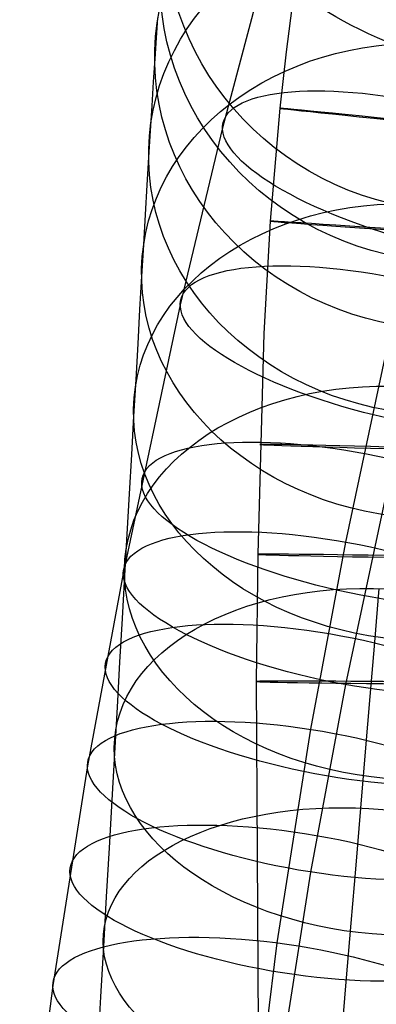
# Model space of a CAD drawing. Extents: x -1634 to -184, y -278 to 263.
# Tile 203 of 242: x -714 to -694, y 37 to 92. Entities that reach past the tile are written whole.
import ezdxf

# ---------------------------------------------------------------- set-up
doc = ezdxf.new("R2010")
doc.units = 0
doc.layers.add('PREDEFINITO', color=7, linetype='CONTINUOUS')

msp = doc.modelspace()

# ---------------------------------------------------------------- linework, layer by layer
at = {"layer": 'PREDEFINITO'}
for p, q in [((-700.023, 95.691, 693.024), (-702.64, 85.835, 689.762)), ((-698.714, 93.179, 299.394), (-699.13, 90.042, 299.401)), ((-706.243, 91.912, 528.716), (-706.316, 90.81, 531.524)), ((-706.316, 90.81, 531.524), (-706.392, 89.645, 534.307)), ((-699.13, 90.042, 299.401), (-699.48, 86.917, 299.409)), ((-706.392, 89.645, 534.307), (-706.472, 88.383, 537.137)), ((-706.472, 88.383, 537.137), (-706.555, 87.058, 539.939)), ((-706.555, 87.058, 539.939), (-706.64, 85.668, 542.709)), ((-699.48, 86.917, 299.409), (-700.011, 80.678, 299.428)), ((-706.64, 85.668, 542.709), (-706.728, 84.215, 545.446)), ((-702.64, 85.835, 689.762), (-704.977, 76.051, 686.523)), ((-706.728, 84.215, 545.446), (-706.82, 82.664, 548.212)), ((-706.82, 82.664, 548.212), (-706.916, 81.049, 550.941)), ((-706.916, 81.049, 550.941), (-707.014, 79.37, 553.631)), ((-700.011, 80.678, 299.428), (-700.36, 74.471, 299.45)), ((-707.014, 79.37, 553.631), (-707.116, 77.628, 556.281)), ((-707.116, 77.628, 556.281), (-707.222, 75.79, 558.939)), ((-692.759, 77.485, 673.828), (-695.845, 62.943, 669.004)), ((-704.977, 76.051, 686.523), (-708.127, 61.204, 681.598)), ((-707.222, 75.79, 558.939), (-707.331, 73.889, 561.551)), ((-700.36, 74.471, 299.45), (-700.699, 62.265, 299.506)), ((-707.331, 73.889, 561.551), (-707.443, 71.926, 564.118)), ((-707.443, 71.926, 564.118), (-707.558, 69.903, 566.637)), ((-707.558, 69.903, 566.637), (-707.679, 67.789, 569.142)), ((-692.755, 69.623, 697.559), (-695.845, 55.062, 692.73)), ((-707.679, 67.789, 569.142), (-707.802, 65.614, 571.595)), ((-707.802, 65.614, 571.595), (-707.929, 63.382, 573.995)), ((-707.929, 63.382, 573.995), (-708.058, 61.091, 576.34)), ((-695.845, 62.943, 669.004), (-697.777, 52.593, 665.564)), ((-700.699, 62.265, 299.506), (-700.787, 55.236, 299.546)), ((-708.127, 61.204, 681.598), (-710.113, 50.573, 678.065)), ((-708.058, 61.091, 576.34), (-708.193, 58.721, 578.651)), ((-694.004, 60.369, 597.845), (-694.25, 57.415, 600.11)), ((-708.193, 58.721, 578.651), (-708.33, 56.295, 580.903)), ((-694.25, 57.415, 600.11), (-694.502, 54.407, 602.298)), ((-708.33, 56.295, 580.903), (-708.471, 53.815, 583.095)), ((-700.787, 55.236, 299.546), (-700.617, 27.007, 299.748)), ((-695.845, 55.062, 692.73), (-697.779, 44.704, 689.287)), ((-694.502, 54.407, 602.298), (-694.757, 51.348, 604.41)), ((-708.471, 53.815, 583.095), (-708.615, 51.282, 585.225)), ((-697.777, 52.593, 665.564), (-699.634, 40.792, 661.64)), ((-708.615, 51.282, 585.225), (-708.763, 48.684, 587.303)), ((-694.757, 51.348, 604.41), (-695.017, 48.239, 606.444)), ((-710.113, 50.573, 678.065), (-712.022, 38.434, 674.028)), ((-708.763, 48.684, 587.303), (-708.915, 46.037, 589.316)), ((-695.017, 48.239, 606.444), (-695.281, 45.082, 608.399)), ((-708.915, 46.037, 589.316), (-709.07, 43.34, 591.263)), ((-697.779, 44.704, 689.287), (-699.635, 32.905, 685.364)), ((-695.281, 45.082, 608.399), (-695.549, 41.879, 610.273)), ((-709.07, 43.34, 591.263), (-709.228, 40.596, 593.144)), ((-695.549, 41.879, 610.273), (-695.82, 38.632, 612.067)), ((-709.228, 40.596, 593.144), (-709.389, 37.807, 594.956)), ((-699.634, 40.792, 661.64), (-701.423, 26.659, 656.943)), ((-712.022, 38.434, 674.028), (-713.852, 23.98, 669.224)), ((-695.82, 38.632, 612.067), (-696.095, 35.344, 613.779)), ((-709.389, 37.807, 594.956), (-709.553, 34.973, 596.699))]:
    msp.add_line(p, q, dxfattribs=at)
at = {"layer": 'PREDEFINITO', "extrusion": (-0.019754, -0.229771, 0.973044)}
msp.add_circle((-695.379, 154.691, 489.603), 16.258, dxfattribs=at)
at = {"layer": 'PREDEFINITO', "extrusion": (-0.026872, -0.312975, 0.949381)}
msp.add_circle((-695.375, 197.15, 486.131), 16.232, dxfattribs=at)
at = {"layer": 'PREDEFINITO', "extrusion": (-0.033998, -0.396273, 0.917503)}
msp.add_circle((-695.372, 240.4, 478.72), 16.153, dxfattribs=at)
at = {"layer": 'PREDEFINITO', "extrusion": (-0.041033, -0.478526, 0.877114)}
msp.add_circle((-695.371, 283.937, 467.119), 16.023, dxfattribs=at)
at = {"layer": 'PREDEFINITO', "extrusion": (0.257152, 0.917437, 0.303614)}
msp.add_circle((687.416, 688.634, 118.19), 12.5, dxfattribs=at)
at = {"layer": 'PREDEFINITO', "extrusion": (0.142135, 0.989845, -0.002194)}
msp.add_circle((694.864, 299.375, -7.735), 10, dxfattribs=at)
at = {"layer": 'PREDEFINITO', "extrusion": (-0.047873, -0.558495, 0.828125)}
msp.add_circle((-695.371, 327.177, 451.167), 15.846, dxfattribs=at)
at = {"layer": 'PREDEFINITO', "extrusion": (0.232226, 0.923403, 0.305611)}
msp.add_circle((689.894, 682.734, 126.888), 12.5, dxfattribs=at)
at = {"layer": 'PREDEFINITO', "extrusion": (0.101806, 0.994801, -0.002707)}
msp.add_circle((694.694, 299.446, 14.443), 10, dxfattribs=at)
at = {"layer": 'PREDEFINITO', "extrusion": (-0.054405, -0.634887, 0.770687)}
msp.add_circle((-695.37, 369.486, 430.815), 15.627, dxfattribs=at)
at = {"layer": 'PREDEFINITO', "extrusion": (0.069232, 0.997595, -0.003266)}
msp.add_circle((693.917, 299.526, 31.043), 10, dxfattribs=at)
at = {"layer": 'PREDEFINITO', "extrusion": (0.210531, 0.927997, 0.307407)}
msp.add_circle((691.863, 677.556, 133.198), 12.5, dxfattribs=at)
at = {"layer": 'PREDEFINITO', "extrusion": (-0.060521, -0.706419, 0.705202)}
msp.add_circle((-695.37, 410.208, 406.133), 15.372, dxfattribs=at)
at = {"layer": 'PREDEFINITO', "extrusion": (0.193226, 0.931229, 0.308993)}
msp.add_circle((693.339, 673.383, 136.144), 12.5, dxfattribs=at)
at = {"layer": 'PREDEFINITO', "extrusion": (0.026625, 0.999635, -0.00454)}
msp.add_circle((692.144, 299.692, 48.298), 10, dxfattribs=at)
at = {"layer": 'PREDEFINITO', "extrusion": (0.185574, 0.932537, 0.309738)}
msp.add_circle((693.978, 671.525, 136.782), 12.5, dxfattribs=at)
at = {"layer": 'PREDEFINITO', "extrusion": (0.016204, 0.999855, -0.005264)}
msp.add_circle((691.616, 299.762, 49.325), 10, dxfattribs=at)
at = {"layer": 'PREDEFINITO', "extrusion": (-0.066115, -0.771871, 0.632333)}
msp.add_circle((-695.37, 448.694, 377.324), 15.089, dxfattribs=at)
at = {"layer": 'PREDEFINITO', "extrusion": (0.175058, 0.934299, 0.310548)}
msp.add_circle((694.839, 668.993, 139.343), 12.5, dxfattribs=at)
at = {"layer": 'PREDEFINITO', "extrusion": (0.008547, 0.999945, -0.006081)}
msp.add_circle((691.233, 299.832, 47.421), 10, dxfattribs=at)
at = {"layer": 'PREDEFINITO', "extrusion": (0.162202, 0.93635, 0.311351)}
msp.add_circle((695.842, 665.912, 143.289), 12.5, dxfattribs=at)
at = {"layer": 'PREDEFINITO', "extrusion": (-0.071096, -0.830153, 0.552984)}
msp.add_circle((-695.37, 484.333, 344.721), 14.786, dxfattribs=at)
at = {"layer": 'PREDEFINITO', "extrusion": (0.148064, 0.938448, 0.312077)}
msp.add_circle((696.877, 662.536, 147.705), 12.5, dxfattribs=at)
at = {"layer": 'PREDEFINITO', "extrusion": (0.133605, 0.940414, 0.312683)}
msp.add_circle((697.862, 659.094, 151.771), 12.5, dxfattribs=at)

doc.saveas('drawing.dxf')
